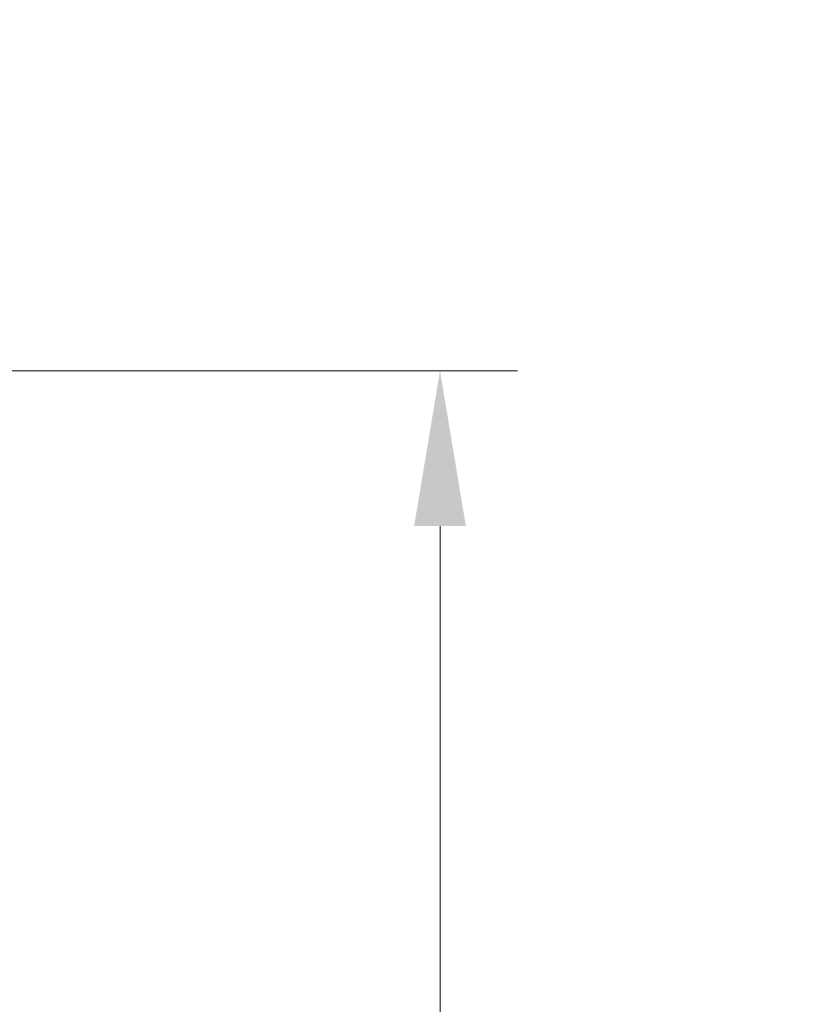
# Model space of a CAD drawing. Header units: inches. Extents: x 1 to 669, y 0 to 417.
# Tile 179 of 256: x 160 to 170, y 353 to 366. Entities that reach past the tile are written whole.
import ezdxf

# ---------------------------------------------------------------- set-up
doc = ezdxf.new("R2010")
doc.units = ezdxf.units.IN
doc.header["$LTSCALE"] = 12
doc.header["$MEASUREMENT"] = 0
doc.header["$PDMODE"] = 1
doc.layers.get('Defpoints').update_dxf_attribs({"linetype": 'CONTINUOUS'})
doc.layers.add('D', color=2, linetype='CONTINUOUS')
doc.styles.get("Standard").update_dxf_attribs({"font": 'SIMPLEX.SHX', "width": 0.875})
doc.dimstyles.new('STANDARD$0', dxfattribs={"dimscale": 32, "dimtxt": 0.09375, "dimasz": 0.0625, "dimexe": 0.03125, "dimexo": 0.03125, "dimgap": 0.03125, "dimtad": 1, "dimtih": 1, "dimtoh": 1, "dimdec": 4, "dimzin": 12, "dimdsep": 46, "dimlunit": 5, "dimtxsty": 'Standard', "dimcen": -0.03125, "dimclrd": 256, "dimclre": 256, "dimclrt": 256, "dimadec": 0, "dimazin": 0, "dimtfac": 0.875, "dimtdec": 4, "dimtofl": 0, "dimtmove": 0, "dimatfit": 3, "dimfxl": 1, "dimtolj": 1, "dimtzin": 12, "dimlwd": 13, "dimlwe": 13, "dimarcsym": 0})

# ---------------------------------------------------------------- blocks, each defined once
blk = doc.blocks.new('*D24')
at = {"layer": 'D', "lineweight": 13, "transparency": 16777216}
for p, q in [((121.74, 407.09), (174.159, 407.09)), ((173.159, 405.09), (173.159, 371.688)), ((173.159, 319.169), (173.159, 366.688)), ((121.151, 317.169), (174.159, 317.169))]:
    blk.add_line(p, q, dxfattribs=at)
at = {"layer": 'D', "transparency": 16777216}
for points in [[(172.825, 405.09), (173.492, 405.09), (173.159, 407.09)], [(172.825, 319.169), (173.492, 319.169), (173.159, 317.169)]]:
    blk.add_solid(points, dxfattribs=at)
at = {"layer": 'Defpoints', "color": 0, "transparency": 16777216}
for p in [(120.74, 407.09), (120.151, 317.169), (173.159, 317.169)]:
    blk.add_point(p, dxfattribs=at)
at = {"layer": 'D', "transparency": 16777216, "insert": (173.159, 369.188), "char_height": 3, "attachment_point": 5}
blk.add_mtext('\\A1;90{}{\\C2;%%p1}', dxfattribs=at)
blk = doc.blocks.new('*D48')
at = {"layer": 'D', "linetype": 'ByBlock', "lineweight": 13, "transparency": 16777216}
for p, q in [((153.266, 361.277), (166.045, 361.277)), ((165.045, 359.277), (165.045, 341.723)), ((165.045, 319.169), (165.045, 336.723)), ((121.151, 317.169), (166.045, 317.169))]:
    blk.add_line(p, q, dxfattribs=at)
at = {"layer": 'D', "transparency": 16777216}
for points in [[(164.712, 359.277), (165.378, 359.277), (165.045, 361.277)], [(164.712, 319.169), (165.378, 319.169), (165.045, 317.169)]]:
    blk.add_solid(points, dxfattribs=at)
at = {"layer": 'Defpoints', "color": 0, "transparency": 16777216}
for p in [(152.266, 361.277), (120.151, 317.169), (165.045, 317.169)]:
    blk.add_point(p, dxfattribs=at)
at = {"layer": 'D', "transparency": 16777216, "insert": (165.045, 339.223), "char_height": 3, "attachment_point": 5}
blk.add_mtext('\\A1;44', dxfattribs=at)

msp = doc.modelspace()

# ---------------------------------------------------------------- dimensions: what is measured, and where the dimension line sits
at = {"layer": 'D'}
dim = msp.add_linear_dim(base=(173.15851, 317.16945), p1=(120.7396, 407.08975), p2=(120.1511, 317.16945), angle=90, text='<>{}{\\C2;%%p1}', dimstyle='STANDARD$0', override={"dimdec": 1, "dimtp": 1, "dimtm": 1, "dimarcsym": 1}, dxfattribs=at)
dim.commit()
dim.dimension.update_dxf_attribs({"geometry": '*D24', "text_midpoint": (173.15851, 369.18774), "dimtype": 160})
dim = msp.add_linear_dim(base=(165.04515, 317.16945), p1=(152.26576, 361.27725), p2=(120.1511, 317.16945), angle=90, dimstyle='STANDARD$0', override={"dimdec": 2, "dimadec": 8, "dimarcsym": 1}, dxfattribs=at)
dim.commit()
dim.dimension.update_dxf_attribs({"geometry": '*D48', "text_midpoint": (165.04515, 339.22335)})

doc.saveas('drawing.dxf')
